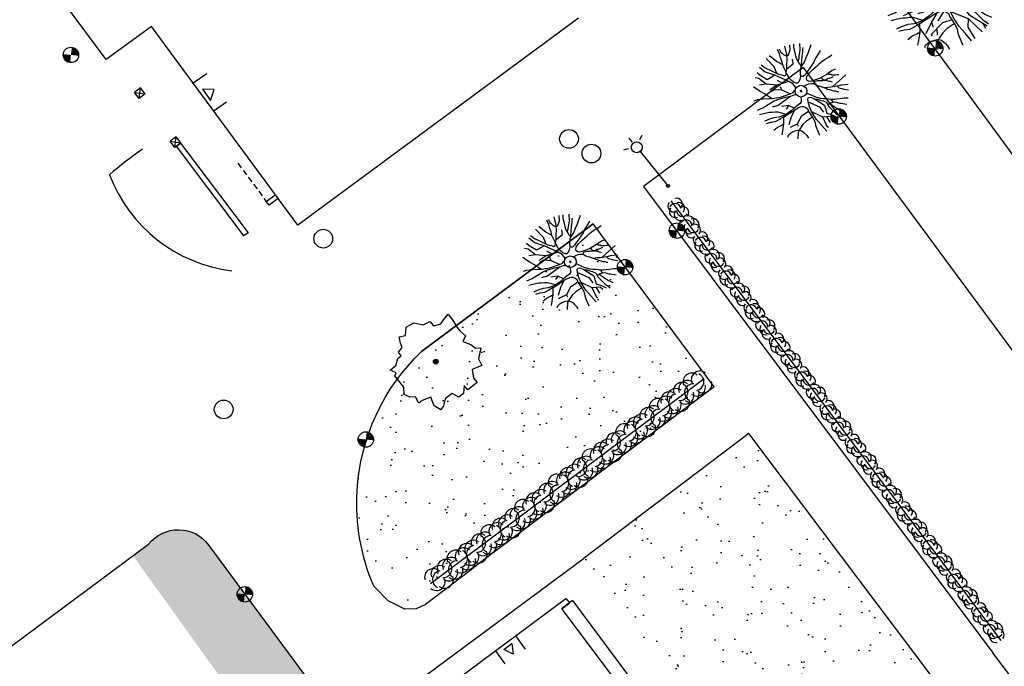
# Model space of a CAD drawing. Header units: metres. Extents: x 1575778 to 1575976, y 2262958 to 2263172.
# Tile 5 of 21: x 1575863 to 1575905, y 2262995 to 2263022. Entities that reach past the tile are written whole.
import ezdxf

# ---------------------------------------------------------------- set-up
doc = ezdxf.new("R2010")
doc.units = ezdxf.units.M
doc.header["$LTSCALE"] = 2
doc.linetypes.add('CACHE', pattern=[0.375, 0.25, -0.125])
doc.linetypes.add('CONTINU', pattern=[0])
doc.layers.get('0').update_dxf_attribs({"linetype": 'CONTINUOUS'})
doc.layers.add('Plan de masse', color=253, linetype='CONTINUOUS')
pattern_1 = [(161.0833, (1575975.0691, 2262894.7678), (-1.57041, -1.118337), [0, -1.520051, 0, -1.700057, 0, -1.625054]), (131.0833, (1575975.0691, 2262894.7678), (-3.33014, -0.0867), [0, -0.820027, 0, -1.370046, 0, -0.525018]), (91.0833, (1575975.7495, 2262893.743), (-1.727357, 2.591293), [0, -0.500017, 0, -1.80006, 0, -2.350079]), (81.0833, (1575975.7495, 2262893.743), (-2.39409, 2.018933), [0, -0.250008, 0, -1.18004, 0, -1.350045])]

# ---------------------------------------------------------------- blocks, each defined once
blk = doc.blocks.new('191')
for p, q in [((0.138, 0), (-0.138, 0)), ((0, -0.138), (0, 0.138))]:
    blk.add_line(p, q)
for points in [[(-0.075, 0.393), (-0.074, 0.396), (-0.089, 0.56), (-0.173, 0.766), (-0.528, 1.475), (-0.775, 1.847), (-0.826, 1.907), (-0.886, 2.275)], [(-0.742, 2.326), (-0.67, 2.078), (-0.552, 1.827), (-0.425, 1.542), (-0.35, 1.403), (-0.247, 1.264), (-0.17, 1.135), (-0.084, 1.142), (-0.024, 1.176), (0.02, 1.271), (0.074, 1.494), (0.117, 1.641), (0.205, 1.812), (0.25, 1.984), (0.338, 2.172), (0.404, 2.408)], [(-0.395, 1.487), (-0.294, 1.833), (-0.336, 2.418)], [(-0.108, 2.439), (-0.008, 1.951), (0.122, 1.651)], [(0.525, 0.689), (0.444, 0.595), (0.331, 0.51), (0.219, 0.442), (0.116, 0.435), (0.047, 0.478), (-0.012, 0.591), (-0.045, 0.755), (-0.052, 0.918), (-0.016, 1.081), (0.003, 1.202), (0.158, 1.347), (0.324, 1.543), (0.454, 1.698), (0.612, 1.919), (0.804, 2.305)], [(-0.012, 0.591), (0.436, 1.425), (0.837, 1.693), (1.115, 2.172)], [(0.486, 2.393), (0.451, 2.231), (0.466, 2.119), (0.475, 2.024), (0.526, 1.92), (0.576, 1.869), (0.68, 1.85), (0.766, 1.91), (0.896, 2.003), (1.048, 2.205)], [(0.823, 0.995), (0.811, 1.118), (0.855, 1.28), (0.874, 1.436), (0.927, 1.564), (1.005, 1.709), (1.111, 1.95), (1.225, 2.112)], [(-1.411, 0.65), (-1.538, 1.071), (-1.63, 1.269), (-1.714, 1.528), (-1.758, 1.695)], [(-0.902, 1.372), (-1.197, 1.506), (-1.331, 1.693), (-1.488, 1.936)], [(-0.173, 0.766), (-0.555, 0.944), (-0.902, 1.372), (-0.983, 1.639), (-1.17, 1.827), (-1.275, 2.082)], [(0.854, 1.275), (0.986, 1.383), (1.073, 1.468), (1.194, 1.57), (1.299, 1.681), (1.488, 1.936)], [(-1.002, 0.422), (-1.09, 0.864), (-1.277, 1.265), (-1.518, 1.586)], [(-0.522, 0.237), (-0.795, 0.677), (-0.795, 1.078), (-1.063, 1.265)], [(0.444, 0.595), (0.436, 0.944), (0.57, 1.345)], [(2.068, 1.003), (1.843, 0.919), (1.644, 0.842), (1.445, 0.75), (1.246, 0.691), (1.065, 0.623), (0.823, 0.557), (0.694, 0.524), (0.564, 0.508), (0.513, 0.542), (0.496, 0.594), (0.505, 0.654), (0.54, 0.714), (0.618, 0.8), (0.723, 0.911), (0.81, 0.98), (0.897, 1.082), (1.027, 1.192), (1.192, 1.373), (1.331, 1.508), (1.418, 1.603), (1.487, 1.671)], [(0.786, 0.961), (1.077, 1.046), (1.285, 1.182), (1.51, 1.284), (1.905, 1.528)], [(-2.169, 1.122), (-2.002, 1.067), (-1.755, 0.91), (-1.524, 0.744), (-1.378, 0.623), (-1.002, 0.422), (-0.522, 0.237), (-0.35, 0.2), (-0.346, 0.201)], [(-0.795, 0.677), (-0.956, 0.971)], [(-2.356, 0.641), (-2.066, 0.56), (-1.74, 0.531), (-1.389, 0.477), (-1.148, 0.397), (-0.815, 0.265), (-0.566, 0.134), (-0.395, 0.072), (-0.394, 0.072)], [(-0.18, 0.357), (-0.314, 0.623), (-0.581, 0.757)], [(-0.314, 0.623), (-0.528, 0.516)], [(2.086, -0.23), (1.901, -0.184), (1.591, -0.156), (1.179, -0.091), (0.939, -0.021), (0.784, 0.041), (0.672, 0.085), (0.604, 0.163), (0.597, 0.249), (0.632, 0.326), (0.701, 0.394), (0.813, 0.429), (0.934, 0.452), (1.046, 0.469), (1.192, 0.485), (1.356, 0.492), (1.503, 0.499), (1.649, 0.507), (1.787, 0.514), (1.959, 0.495), (2.157, 0.467), (2.399, 0.457)], [(1.046, 0.469), (1.721, 0.167), (2.436, 0.167)], [(-1.34, -0.445), (-1.582, -0.097), (-1.703, -0.002), (-1.83, 0.077), (-1.941, 0.164), (-2.155, 0.277), (-2.41, 0.393)], [(-0.566, 0.134), (-1.17, 0.035), (-1.866, 0.222)], [(0.392, 0.079), (0.465, 0.061), (0.551, 0.035), (0.655, -0.018), (0.722, -0.087), (0.774, -0.174), (0.815, -0.26), (0.858, -0.339), (0.909, -0.417), (0.977, -0.504), (1.028, -0.582), (1.088, -0.685), (1.121, -0.763), (1.19, -0.85), (1.249, -0.937), (1.299, -1.032), (1.385, -1.102), (1.428, -1.171), (1.487, -1.223)], [(0.784, 0.041), (1.159, 0.221)], [(1.721, 0.167), (2.123, -0.047), (2.337, -0.073)], [(-0.249, -0.313), (-0.269, -0.342), (-0.339, -0.427), (-0.434, -0.469), (-0.589, -0.459), (-0.812, -0.457), (-1.027, -0.472), (-1.371, -0.443), (-1.714, -0.329), (-1.945, -0.189), (-2.21, -0.092), (-2.441, -0.038)], [(-2.161, -1.137), (-2.004, -1.005), (-1.734, -0.759), (-1.517, -0.477), (-1.767, -0.449), (-2.015, -0.395), (-2.221, -0.273), (-2.435, -0.179)], [(-0.589, -0.459), (-0.742, -0.286), (-1.063, -0.205), (-1.331, -0.098)], [(0.944, -1.304), (0.773, -1.121), (0.654, -1.034), (0.551, -0.931), (0.398, -0.723), (0.313, -0.566), (0.254, -0.454), (0.204, -0.344)], [(0.746, -0.127), (0.817, -0.054), (0.877, -0.054), (0.998, -0.107), (1.066, -0.168), (1.144, -0.213), (1.22, -0.273), (1.289, -0.308), (1.357, -0.377), (1.408, -0.447), (1.442, -0.508), (1.485, -0.551), (1.553, -0.629)], [(1.753, -0.467), (1.641, -0.44), (1.538, -0.405), (1.453, -0.37), (1.331, -0.343), (1.263, -0.3), (1.246, -0.248), (1.247, -0.188), (1.292, -0.109)], [(1.641, -0.161), (1.66, -0.217), (1.728, -0.286), (1.762, -0.347), (1.831, -0.408), (1.899, -0.46), (1.968, -0.487), (2.038, -0.558)], [(-2.344, -0.683), (-2.121, -0.686), (-1.889, -0.731), (-1.732, -0.756)], [(-0.65, -0.571), (-1.09, -0.74), (-1.598, -0.981)], [(-1.517, -0.477), (-1.182, -0.514), (-0.839, -0.543), (-0.65, -0.571), (-0.521, -0.614), (-0.453, -0.641), (-0.394, -0.701), (-0.325, -0.805), (-0.3, -0.908), (-0.345, -1.054), (-0.363, -1.209), (-0.383, -1.449), (-0.419, -1.655), (-0.516, -1.818), (-0.551, -1.921), (-0.678, -2.346)], [(-1.09, -0.74), (-1.17, -0.954)], [(-0.394, -0.701), (-0.849, -0.874)], [(-0.263, -2.427), (-0.276, -2.009), (-0.299, -1.628), (-0.235, -1.156), (-0.172, -0.898), (-0.058, -0.658), (0.029, -0.529), (0.09, -0.496), (0.159, -0.522), (0.219, -0.6), (0.294, -0.738), (0.397, -0.851), (0.49, -0.982), (0.575, -1.095), (0.609, -1.172), (0.652, -1.25), (0.651, -1.328), (0.642, -1.396), (0.624, -1.482), (0.631, -1.62), (0.639, -1.741), (0.655, -1.861), (0.671, -1.982), (0.687, -2.094), (0.721, -2.172), (0.758, -2.321)], [(-0.058, -0.658), (0.168, -1.088)], [(1.03, -0.586), (1.2, -0.694), (1.337, -0.791), (1.525, -0.896), (1.662, -0.983), (1.816, -1.044), (2.104, -1.238)], [(1.42, -0.838), (2.311, -0.789)], [(-0.363, -1.209), (-0.742, -1.061), (-1.438, -1.141), (-1.438, -1.221)], [(-1.09, -1.101), (-1.25, -1.328)], [(-0.172, -0.898), (0.222, -1.596), (0.337, -2.418)], [(0.397, -0.851), (0.355, -1.489), (0.655, -2.352)], [(1.594, -0.94), (1.627, -1.086), (1.712, -1.208), (1.779, -1.303), (1.946, -1.475)], [(-1.994, -1.409), (-1.911, -1.349), (-1.775, -1.342), (-1.645, -1.361), (-1.508, -1.405), (-1.372, -1.466), (-1.311, -1.51), (-1.244, -1.605), (-1.211, -1.734), (-1.203, -1.829), (-1.195, -1.949), (-1.219, -2.115)], [(-0.379, -1.406), (-0.744, -1.378), (-1.002, -1.392), (-1.26, -1.475), (-1.441, -1.56), (-1.658, -1.792)], [(0.222, -1.596), (-0.019, -1.89), (-0.095, -2.44)], [(1.035, -2.211), (0.887, -1.923), (0.837, -1.742), (0.803, -1.614), (0.762, -1.492), (0.744, -1.449), (0.641, -1.402)], [(0.75, -1.463), (0.754, -1.431), (0.779, -1.406), (0.831, -1.432), (0.926, -1.467), (0.994, -1.511), (1.071, -1.581), (1.147, -1.711), (1.206, -1.772), (1.267, -1.841), (1.403, -1.998)], [(0.915, -1.463), (0.943, -1.381), (0.918, -1.304), (0.97, -1.305), (1.013, -1.339), (1.081, -1.408), (1.184, -1.469), (1.33, -1.549), (1.416, -1.601), (1.501, -1.654), (1.663, -1.788)], [(0.583, -2.144), (0.542, -2.381)]]:
    blk.add_lwpolyline(points)
blk.add_circle((0, 0), 0.4)
blk = doc.blocks.new('190')
for p, q in [((0.052, 0), (-0.052, 0)), ((0, -0.052), (0, 0.052))]:
    blk.add_line(p, q)
for points in [[(-0.44, 1.229), (-0.82, 1.291), (-0.941, 1.636), (-0.968, 1.79)], [(-0.084, 0.235), (-0.076, 0.245), (-0.062, 0.33), (-0.074, 0.466), (-0.144, 0.639), (-0.44, 1.229), (-0.646, 1.539), (-0.688, 1.589), (-0.738, 1.896)], [(-0.619, 1.938), (-0.559, 1.732), (-0.46, 1.523), (-0.354, 1.285), (-0.291, 1.169), (-0.206, 1.053), (-0.142, 0.946), (-0.07, 0.952), (-0.02, 0.98), (0.016, 1.059), (0.061, 1.245), (0.098, 1.367), (0.171, 1.51), (0.208, 1.653), (0.282, 1.81), (0.336, 2.007)], [(-0.329, 1.239), (-0.245, 1.528), (-0.28, 2.015)], [(-0.09, 2.033), (-0.007, 1.626), (0.102, 1.375)], [(0.437, 0.574), (0.37, 0.496), (0.276, 0.425), (0.182, 0.369), (0.097, 0.362), (0.039, 0.398), (-0.01, 0.492), (-0.038, 0.629), (-0.043, 0.765), (-0.014, 0.901), (0.002, 1.001), (0.132, 1.122), (0.27, 1.286), (0.378, 1.415), (0.51, 1.6), (0.67, 1.921)], [(0.405, 1.994), (0.376, 1.859), (0.388, 1.766), (0.396, 1.687), (0.438, 1.6), (0.48, 1.557), (0.566, 1.542), (0.639, 1.591), (0.746, 1.669), (0.873, 1.838)], [(0.686, 0.829), (0.676, 0.931), (0.713, 1.067), (0.728, 1.196), (0.773, 1.303), (0.838, 1.425), (0.926, 1.625), (1.021, 1.76)], [(-1.176, 0.542), (-1.281, 0.892), (-1.358, 1.058), (-1.428, 1.273), (-1.465, 1.412)], [(-0.975, 1.17), (-1.217, 1.309)], [(-0.144, 0.639), (-0.647, 0.843), (-0.975, 1.17), (-1.062, 1.55), (-1.169, 1.665)], [(0.132, 1.122), (0.476, 1.119), (0.579, 1.291)], [(1.723, 0.836), (1.536, 0.765), (1.37, 0.702), (1.204, 0.625), (1.038, 0.576), (0.888, 0.52), (0.686, 0.464), (0.578, 0.437), (0.47, 0.423), (0.428, 0.452), (0.413, 0.495), (0.421, 0.545), (0.45, 0.595), (0.515, 0.666), (0.603, 0.759), (0.675, 0.816), (0.747, 0.901), (0.855, 0.994), (0.993, 1.144), (1.109, 1.257), (1.182, 1.336), (1.239, 1.392)], [(0.655, 0.801), (0.898, 0.871), (1.071, 0.985), (1.258, 1.07), (1.587, 1.273)], [(0.711, 1.062), (0.821, 1.152), (0.894, 1.223), (0.995, 1.308), (1.082, 1.401), (1.24, 1.613)], [(-1.807, 0.935), (-1.668, 0.889), (-1.462, 0.758), (-1.27, 0.62), (-1.148, 0.519), (-0.835, 0.351), (-0.435, 0.198), (-0.292, 0.167), (-0.199, 0.188), (-0.161, 0.191)], [(-0.647, 0.843), (-1.01, 0.877)], [(-0.396, 0.741), (-0.492, 0.981)], [(-1.963, 0.534), (-1.722, 0.466), (-1.45, 0.442), (-1.157, 0.397), (-0.957, 0.331), (-0.679, 0.22), (-0.472, 0.112), (-0.329, 0.06), (-0.249, 0.019)], [(-0.435, 0.198), (-0.613, 0.549), (-0.837, 0.756), (-1.044, 0.791)], [(-0.613, 0.549), (-0.561, 0.687)], [(1.739, -0.191), (1.585, -0.153), (1.326, -0.13), (0.983, -0.076), (0.782, -0.017), (0.653, 0.034), (0.56, 0.071), (0.504, 0.136), (0.497, 0.207), (0.526, 0.272), (0.584, 0.329), (0.678, 0.357), (0.778, 0.377), (0.872, 0.391), (0.994, 0.405), (1.13, 0.41), (1.252, 0.416), (1.374, 0.423), (1.489, 0.429), (1.633, 0.413), (1.798, 0.389), (1.999, 0.38)], [(-1.117, -0.371), (-1.319, -0.081), (-1.419, -0.002), (-1.525, 0.064), (-1.618, 0.137), (-1.796, 0.23), (-2.008, 0.328)], [(-0.472, 0.112), (-1.148, 0.135), (-1.39, 0.239)], [(-0.677, -0.381), (-0.803, -0.141), (-1.062, 0.014)], [(0.239, 0.074), (0.295, 0.074), (0.388, 0.051), (0.459, 0.029), (0.546, -0.015), (0.602, -0.073), (0.645, -0.145), (0.679, -0.217), (0.715, -0.282), (0.758, -0.347), (0.814, -0.42), (0.857, -0.485), (0.906, -0.571), (0.934, -0.636), (0.992, -0.708), (1.041, -0.781), (1.083, -0.86), (1.154, -0.918), (1.19, -0.976), (1.24, -1.019)], [(-0.168, -0.185), (-0.174, -0.214), (-0.224, -0.285), (-0.283, -0.356), (-0.362, -0.391), (-0.491, -0.383), (-0.677, -0.381), (-0.856, -0.393), (-1.143, -0.369), (-1.428, -0.274), (-1.621, -0.158), (-1.842, -0.076), (-2.034, -0.032)], [(-1.8, -0.948), (-1.67, -0.837), (-1.445, -0.632), (-1.264, -0.397), (-1.472, -0.374), (-1.679, -0.329), (-1.851, -0.227), (-2.029, -0.149)], [(-1.264, -0.397), (-0.985, -0.428), (-0.699, -0.452), (-0.542, -0.475), (-0.434, -0.512), (-0.378, -0.534), (-0.328, -0.584), (-0.271, -0.671), (-0.25, -0.757), (-0.288, -0.878), (-0.302, -1.008), (-0.319, -1.208), (-0.349, -1.379), (-0.43, -1.515), (-0.459, -1.601), (-0.565, -1.955)], [(-0.803, -0.141), (-0.975, -0.193)], [(-0.219, -2.023), (-0.23, -1.674), (-0.249, -1.357), (-0.195, -0.963), (-0.143, -0.748), (-0.048, -0.549), (0.025, -0.441), (0.075, -0.413), (0.133, -0.435), (0.182, -0.5), (0.245, -0.615), (0.331, -0.709), (0.409, -0.818), (0.479, -0.912), (0.507, -0.976), (0.543, -1.042), (0.543, -1.107), (0.535, -1.163), (0.52, -1.235), (0.526, -1.35), (0.533, -1.451), (0.546, -1.551), (0.559, -1.651), (0.572, -1.745), (0.601, -1.81), (0.632, -1.934)], [(0.787, -1.087), (0.644, -0.934), (0.545, -0.862), (0.459, -0.775), (0.332, -0.602), (0.261, -0.472), (0.212, -0.378), (0.163, -0.27), (0.127, -0.215)], [(0.622, -0.106), (0.681, -0.045), (0.731, -0.045), (0.832, -0.09), (0.889, -0.14), (0.953, -0.177), (1.017, -0.228), (1.074, -0.257), (1.131, -0.314), (1.174, -0.373), (1.202, -0.423), (1.238, -0.459), (1.294, -0.524)], [(1.46, -0.389), (1.367, -0.367), (1.282, -0.337), (1.21, -0.308), (1.109, -0.286), (1.053, -0.25), (1.038, -0.206), (1.039, -0.156), (1.077, -0.091)], [(1.368, -0.134), (1.384, -0.181), (1.44, -0.239), (1.468, -0.289), (1.526, -0.34), (1.582, -0.383), (1.64, -0.406), (1.698, -0.465)], [(-1.953, -0.569), (-1.767, -0.571), (-1.575, -0.61), (-1.443, -0.63)], [(-0.699, -0.452), (-1.01, -0.589), (-1.304, -0.796)], [(-0.048, -0.549), (0.199, -1.021), (0.182, -1.297)], [(0.245, -0.615), (0.406, -1.09), (0.268, -1.418), (0.406, -1.625), (0.493, -1.832)], [(0.859, -0.488), (1, -0.579), (1.114, -0.659), (1.27, -0.746), (1.385, -0.819), (1.513, -0.87), (1.754, -1.032)], [(1.183, -0.698), (1.926, -0.657)], [(1.328, -0.783), (1.356, -0.905), (1.426, -1.006), (1.483, -1.085), (1.622, -1.229)], [(-1.662, -1.174), (-1.593, -1.125), (-1.479, -1.119), (-1.371, -1.134), (-1.257, -1.171), (-1.143, -1.222), (-1.093, -1.259), (-1.036, -1.338), (-1.009, -1.445), (-1.003, -1.524), (-0.996, -1.624), (-1.016, -1.763)], [(-0.316, -1.172), (-0.62, -1.148), (-0.835, -1.16), (-1.05, -1.229), (-1.201, -1.3), (-1.382, -1.493)], [(-0.288, -0.878), (-0.682, -0.848), (-1.01, -1.004), (-1.338, -0.917)], [(-1.01, -1.004), (-1.027, -1.09)], [(-0.195, -0.963), (0.026, -1.435), (-0.077, -1.849), (-0.043, -1.935)], [(0.863, -1.843), (0.739, -1.603), (0.698, -1.452), (0.669, -1.345), (0.635, -1.243), (0.62, -1.208), (0.534, -1.169)], [(0.625, -1.219), (0.628, -1.193), (0.649, -1.171), (0.692, -1.193), (0.772, -1.223), (0.828, -1.26), (0.893, -1.317), (0.956, -1.426), (1.005, -1.476), (1.056, -1.534), (1.17, -1.665)], [(0.763, -1.219), (0.786, -1.151), (0.765, -1.087), (0.808, -1.087), (0.844, -1.116), (0.901, -1.174), (0.987, -1.225), (1.108, -1.291), (1.18, -1.334), (1.251, -1.378), (1.386, -1.49)], [(0.026, -1.435), (0.32, -1.625), (0.355, -1.78)], [(0.173, -1.53), (0.13, -1.832)]]:
    blk.add_lwpolyline(points)
blk.add_circle((0, 0), 0.25)
blk = doc.blocks.new('425')
at = {"ltscale": 3}
for p, q in [((-0.006, 2.407), (-0.006, 2.621)), ((0, 1.885), (0, 0))]:
    blk.add_line(p, q, dxfattribs=at)
at = {"linetype": 'CONTINU', "ltscale": 3}
for p, q in [((-0.324, 2.291), (-0.512, 2.376)), ((0.312, 2.291), (0.501, 2.376))]:
    blk.add_line(p, q, dxfattribs=at)
for centre, radius in [((0, 2.118), 0.233), ((0, 0), 0.0621)]:
    blk.add_circle(centre, radius, dxfattribs=at)
blk = doc.blocks.new('189')
h = blk.add_hatch()
h.set_pattern_fill('ANSI31', color=256, scale=0.2, style=0)
h.set_pattern_definition([(45, (-527485.07046, -148351.732363), (-0.0176776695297, 0.0176776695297), [])])
edge = h.paths.add_edge_path()
edge.add_arc((0, 0), 0.1, 0, 360)
for p, q in [((-0.685, 1.557), (-0.56, 1.806)), ((-0.56, 1.806), (-0.311, 1.681)), ((-0.311, 1.681), (-0.062, 1.93)), ((-0.062, 1.93), (0.311, 1.868)), ((0.311, 1.868), (0.56, 1.557)), ((-0.996, 1.308), (-0.747, 1.37)), ((-0.996, 1.121), (-0.996, 1.308)), ((-0.747, 1.37), (-0.685, 1.557)), ((0.56, 1.557), (0.872, 1.494)), ((0.872, 1.494), (0.872, 1.245)), ((-1.744, 0.934), (-1.432, 0.934)), ((-1.619, 0.685), (-1.744, 0.934)), ((-1.432, 0.934), (-1.183, 1.121)), ((-1.183, 1.121), (-0.996, 1.121)), ((0.872, 1.245), (1.183, 1.121)), ((1.183, 1.121), (1.37, 1.183)), ((1.37, 1.183), (1.681, 1.245)), ((1.681, 0.934), (1.619, 0.56)), ((1.681, 1.245), (1.681, 0.934)), ((-1.744, 0.623), (-1.619, 0.685)), ((-1.744, 0.249), (-1.744, 0.623)), ((1.619, 0.56), (1.619, 0.374)), ((-1.93, -0.249), (-1.744, 0)), ((-1.744, 0), (-1.744, 0.249)), ((1.681, 0.062), (1.432, -0.062)), ((1.619, 0.374), (1.681, 0.062)), ((-1.806, -0.498), (-1.93, -0.249)), ((1.432, -0.062), (1.619, -0.374)), ((1.619, -0.374), (1.681, -0.623)), ((-1.619, -0.623), (-1.806, -0.498)), ((-1.681, -0.934), (-1.619, -0.623)), ((1.868, -0.747), (1.494, -1.059)), ((1.681, -0.623), (1.868, -0.747)), ((-1.494, -0.934), (-1.681, -0.934)), ((-1.121, -1.059), (-1.494, -0.934)), ((-1.245, -1.432), (-1.121, -1.059)), ((0.996, -1.245), (0.81, -1.557)), ((1.432, -1.37), (0.996, -1.245)), ((1.494, -1.059), (1.432, -1.37)), ((-1.121, -1.744), (-1.245, -1.432)), ((-0.934, -1.681), (-1.121, -1.744)), ((-0.685, -1.494), (-0.934, -1.681)), ((-0.311, -1.494), (-0.685, -1.494)), ((-0.187, -1.806), (-0.311, -1.494)), ((0.311, -1.557), (0.062, -1.806)), ((0.311, -1.806), (0.311, -1.557)), ((0.81, -1.557), (0.81, -1.806)), ((0.062, -1.806), (-0.187, -1.806)), ((0.81, -1.806), (0.311, -1.806))]:
    blk.add_line(p, q)
blk.add_circle((0, 0), 0.1)
blk = doc.blocks.new('480')
blk.add_circle((0, 0), 0.4)
blk = doc.blocks.new('*X18')
at = {"color": 0}
for p, q in [((527495.856, 148357.822), (527495.871, 148357.837)), ((527495.856, 148357.787), (527495.895, 148357.825)), ((527495.856, 148357.752), (527495.918, 148357.813)), ((527495.856, 148357.716), (527495.942, 148357.802)), ((527495.856, 148357.681), (527495.965, 148357.79)), ((527495.856, 148357.645), (527495.989, 148357.778)), ((527495.856, 148357.61), (527496.013, 148357.766)), ((527495.856, 148357.575), (527496.036, 148357.754)), ((527495.856, 148357.539), (527496.06, 148357.743)), ((527495.856, 148357.504), (527496.083, 148357.731)), ((527495.856, 148357.469), (527496.107, 148357.719)), ((527495.878, 148357.455), (527496.13, 148357.707)), ((527495.949, 148357.49), (527496.154, 148357.695)), ((527496.02, 148357.526), (527496.178, 148357.684)), ((527496.09, 148357.561), (527496.201, 148357.672)), ((527496.161, 148357.597), (527496.225, 148357.66)), ((527496.232, 148357.632), (527496.248, 148357.648))]:
    blk.add_line(p, q, dxfattribs=at)
blk = doc.blocks.new('320')
for p, q in [((0, 0), (0, -0.7)), ((1, 0), (1, -0.7)), ((0.5, -0.572), (0.3, -0.172)), ((0.3, -0.172), (0.7, -0.172)), ((0.7, -0.172), (0.5, -0.572))]:
    blk.add_line(p, q)
at = {"rotation": 269.9999999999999}
blk.add_blockref('*X18', (-148357.144, 527495.685), dxfattribs=at)
blk = doc.blocks.new('149')
for p, q in [((1, 0), (0, -1)), ((0, 0), (1, -1)), ((0, 0), (1, 0)), ((0, -1), (0, 0)), ((1, -1), (1, 0)), ((0, -1), (1, -1))]:
    blk.add_line(p, q)

msp = doc.modelspace()

# ---------------------------------------------------------------- hatches: boundary and pattern name
at = {"layer": 'Plan de masse'}
for points in [[(1575865.741, 2263020.737), (1575865.414, 2263020.772), (1575865.449, 2263021.099, -0.414214)], [(1575902.294, 2263020.726), (1575902.329, 2263021.053), (1575902.002, 2263021.088, 0.414214)], [(1575902.656, 2263021.018), (1575902.329, 2263021.053), (1575902.364, 2263021.38, -0.414214)], [(1575865.379, 2263020.445), (1575865.414, 2263020.772), (1575865.087, 2263020.807, 0.414214)], [(1575898.536, 2263018.111), (1575898.209, 2263018.146), (1575898.244, 2263018.473, -0.414214)], [(1575898.174, 2263017.819), (1575898.209, 2263018.146), (1575897.882, 2263018.181, 0.414214)], [(1575891.626, 2263013.238), (1575891.299, 2263013.273), (1575891.334, 2263013.6, -0.414214)], [(1575891.264, 2263012.946), (1575891.299, 2263013.273), (1575890.972, 2263013.308, 0.414214)], [(1575889.046, 2263011.385), (1575889.081, 2263011.712), (1575888.754, 2263011.747, 0.414214)], [(1575889.408, 2263011.677), (1575889.081, 2263011.712), (1575889.116, 2263012.039, -0.414214)], [(1575878.338, 2263004.322), (1575878.011, 2263004.357), (1575878.046, 2263004.684, -0.414214)], [(1575877.976, 2263004.03), (1575878.011, 2263004.357), (1575877.684, 2263004.392, 0.414214)], [(1575873.165, 2262997.714), (1575872.838, 2262997.749), (1575872.873, 2262998.076, -0.414214)], [(1575872.803, 2262997.422), (1575872.838, 2262997.749), (1575872.511, 2262997.784, 0.414214)]]:
    msp.add_hatch(color=256, dxfattribs=at).paths.add_polyline_path(points)
h = msp.add_hatch(dxfattribs=at)
h.set_pattern_fill('AR-SAND', color=256, scale=1.000034, angle=35.5603, style=0)
h.set_pattern_definition(pattern_1)
edge = h.paths.add_edge_path()
edge.add_line((1575892.887, 2263006.6), (1575887.719, 2263013.56))
edge.add_line((1575887.719, 2263013.56), (1575880.394, 2263008.121))
edge.add_arc((1575886.597, 2263001.634), 8.975, 133.717, 203.237)
edge.add_arc((1575880.531, 2262999.659), 2.686, 215.6693, 251.3305)
edge.add_arc((1575879.858, 2262998.398), 1.297, 261.7364, 302.8387)
edge.add_line((1575880.561, 2262997.308), (1575882.39, 2262998.714))
edge.add_line((1575882.39, 2262998.714), (1575892.887, 2263006.6))
h = msp.add_hatch(dxfattribs=at)
h.set_pattern_fill('AR-SAND', color=256, scale=1.000034, angle=35.5603, style=0)
h.set_pattern_definition(pattern_1)
h.paths.add_polyline_path([(1575887.283, 2262999.272), (1575894.367, 2263004.61), (1575903.808, 2262992.086), (1575896.583, 2262986.753)])
h.paths.add_polyline_path([(1575888.34, 2262998.939), (1575887.702, 2262999.412), (1575888.429, 2262999.912), (1575888.649, 2262999.148)], flags=16)
edge = h.paths.add_edge_path(flags=16)
edge.add_line((1575888.269, 2262998.762), (1575887.987, 2262999.138))
edge = h.paths.add_edge_path(flags=16)
edge.add_line((1575887.893, 2262998.48), (1575887.611, 2262998.856))
edge = h.paths.add_edge_path(flags=16)
edge.add_line((1575887.893, 2262998.48), (1575888.269, 2262998.762))
edge = h.paths.add_edge_path(flags=16)
edge.add_line((1575887.611, 2262998.856), (1575887.987, 2262999.138))
h = msp.add_hatch(dxfattribs=at)
h.set_pattern_fill('AR-CONC', color=256, scale=0.050002, angle=-0.4397, style=0)
h.set_pattern_definition([(88.89108, (1575768.00065, 2262811.77158), (0.29884566, 0.2007484), [0.03750125, -0.41251377]), (33.89108, (1575768.00065, 2262811.77158), (-0.29013645, 0.24918234), [0.030001, -0.330011]), (139.34248, (1575768.02555, 2262811.7883), (0.00870956, 0.4499307), [0.03187116, -0.35058276]), (85.07528, (1575767.93786, 2262811.8494), (0.4673142, 0.2706232), [0.0562519, -0.6187707]), (135.52668, (1575767.9768, 2262811.87197), (0.0579491, 0.6725305), [0.0478067, -0.525874]), (30.07528, (1575767.93786, 2262811.8494), (0.0579486, 0.6725306), [0.0450015, -0.4950165]), (59.89108, (1575767.99248, 2262811.86135), (0.35870106, 0.03069525), [0.03750125, -0.41251377]), (4.89108, (1575767.99248, 2262811.86135), (-0.13295307, 0.3586007), [0.030001, -0.330011]), (110.34248, (1575768.02237, 2262811.8639), (0.2257483, 0.3892958), [0.03187116, -0.35058276]), (76.39108, (1575768.00065, 2262811.77158), (-0.09977342, 0.13337414), [0, -0.32601088, 0, -0.33501118, 0, -0.33126106]), (46.39108, (1575768.00065, 2262811.77158), (-0.02143591, 0.2360843), [0, -0.19100638, 0, -0.31851063, 0, -0.12625421]), (6.39108, (1575767.91386, 2262811.70157), (0.214835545, 0.15880564), [0, -0.12500417, 0, -0.39001302, 0, -0.51751727]), (356.39108, (1575767.87494, 2262811.67018), (0.19554031, 0.22203965), [0, -0.16250542, 0, -0.25900865, 0, -0.36751227])])
edge = h.paths.add_edge_path()
edge.add_line((1575868.067, 2262999.39), (1575879.048, 2262984.131))
edge.add_line((1575879.048, 2262984.131), (1575883.782, 2262977.592))
edge.add_line((1575883.782, 2262977.592), (1575884.774, 2262978.331))
edge.add_line((1575884.774, 2262978.331), (1575885.334, 2262980.852))
edge.add_line((1575885.334, 2262980.852), (1575871.3, 2262999.838))
edge.add_arc((1575870, 2262998.908), 1.599, 35.5682, 142.4143)
edge.add_line((1575868.733, 2262999.883), (1575868.067, 2262999.39))

# ---------------------------------------------------------------- linework, layer by layer
at = {"layer": 'Plan de masse', "flags": 128}
for points in [[(1575866.911, 2263020.57), (1575841.658, 2263054.503)], [(1575933.376, 2263038.236), (1575917.345, 2263026.343), (1575912.912, 2263032.223), (1575900.736, 2263023.199), (1575906.229, 2263015.693), (1575937.889, 2263038.837), (1575931.334, 2263047.821)], [(1575887.094, 2263022.338), (1575875.099, 2263013.502), (1575868.859, 2263021.991), (1575866.911, 2263020.57)], [(1575896.686, 2263020.239), (1575896.686, 2263020.239), (1575889.867, 2263015.154)], [(1575896.686, 2263020.239), (1575889.867, 2263015.154)], [(1575896.686, 2263020.239), (1575908.749, 2263003.929), (1575906.881, 2263002.526), (1575912.766, 2262994.655), (1575914.606, 2262996.092), (1575916.501, 2262993.611), (1575918.061, 2262994.755), (1575922.738, 2262988.427), (1575926.354, 2262991.1), (1575922.245, 2262996.799), (1575924.1, 2262998.145), (1575928.269, 2262992.487), (1575932.064, 2262995.239), (1575928.214, 2263000.507), (1575930.01, 2263001.77), (1575933.888, 2262996.554)], [(1575889.867, 2263015.154), (1575904.796, 2262995.257)], [(1575892.887, 2263006.599), (1575887.72, 2263013.559)], [(1575892.887, 2263006.599), (1575882.932, 2262999.129)], [(1575903.808, 2262992.085), (1575894.368, 2263004.609), (1575887.292, 2262999.268)], [(1575855.682, 2262990.219), (1575868.733, 2262999.883)], [(1575871.3, 2262999.838), (1575885.335, 2262980.852), (1575884.774, 2262978.331), (1575871.902, 2262968.743)], [(1575880.328, 2262994.11), (1575887.292, 2262999.268)], [(1575882.932, 2262999.129), (1575882.39, 2262998.714)], [(1575881.392, 2262993.739), (1575886.545, 2262997.566)], [(1575886.545, 2262997.566), (1575886.717, 2262997.368), (1575886.38, 2262997.114), (1575894.897, 2262985.795), (1575895.166, 2262985.99), (1575895.287, 2262985.79)], [(1575886.717, 2262997.368), (1575886.38, 2262997.114)], [(1575913.421, 2262983.85), (1575904.796, 2262995.257)]]:
    msp.add_lwpolyline(points, dxfattribs=at)
for points in [[(1575872.599, 2263013.323), (1575872.599, 2263013.323), (1575869.919, 2263016.881), (1575870.097, 2263017.011), (1575872.979, 2263013.183), (1575872.804, 2263013.051)], [(1575874.26, 2263014.643), (1575873.877, 2263014.358), (1575873.758, 2263014.518), (1575874.142, 2263014.804)]]:
    msp.add_lwpolyline(points, close=True, dxfattribs=at)
at = {"layer": 'Plan de masse', "linetype": 'CACHE', "ltscale": 0.5, "flags": 128}
msp.add_lwpolyline([(1575872.541, 2263016.156), (1575873.758, 2263014.518)], dxfattribs=at)
at = {"layer": 'Plan de masse', "flags": 128}
for points in [[(1575867.059, 2263015.66, 0.278695), (1575872.283, 2263011.555, 2.00021)], [(1575882.39, 2262998.714), (1575880.561, 2262997.308), (1575880.156, 2262997.135), (1575879.672, 2262997.114), (1575878.967, 2262997.475), (1575878.349, 2262998.092, -0.116616), (1575877.637, 2263002.161, -0.189466), (1575880.394, 2263008.12), (1575887.72, 2263013.559)], [(1575887.72, 2263013.559), (1575880.394, 2263008.12, 0.127203)], [(1575868.733, 2262999.883, -0.503201), (1575871.3, 2262999.838, 0.509439)]]:
    msp.add_lwpolyline(points, format="xyb", dxfattribs=at)
at = {"layer": 'Plan de masse', "ltscale": 0.005, "flags": 128}
for points in [[(1575905.149, 2262995.773), (1575891.056, 2263014.542)], [(1575892.458, 2263006.943), (1575880.772, 2262998.193)], [(1575886.834, 2262997.485), (1575886.366, 2262997.133)], [(1575886.834, 2262997.485), (1575895.279, 2262986.132)]]:
    msp.add_lwpolyline(points, dxfattribs=at)
at = {"layer": 'Plan de masse'}
for centre in [(1575865.414, 2263020.771), (1575902.33, 2263021.053), (1575898.209, 2263018.145), (1575891.299, 2263013.272), (1575889.081, 2263011.712), (1575878.011, 2263004.357), (1575872.839, 2262997.749)]:
    msp.add_circle(centre, 0.329, dxfattribs=at)
for centre, radius, start, end in [((1575878.079, 2263002.753), 16.972, 124.4815, 130.4904), ((1575891.162, 2263014.318), 0.25, 141.8892, 291.3144), ((1575891.224, 2263014.083), 0.25, 141.8892, 291.3144), ((1575891.223, 2263014.177), 0.25, 10.5202, 154.1308), ((1575891.284, 2263014.404), 0.25, 323.5119, 107.1215), ((1575891.375, 2263014.222), 0.25, 323.5119, 107.1215), ((1575891.555, 2263014.041), 0.25, 323.5119, 107.1215), ((1575891.432, 2263013.958), 0.25, 141.8892, 291.3144), ((1575891.529, 2263014.126), 0.25, 177.4988, 326.9247), ((1575891.785, 2263013.654), 0.25, 321.8892, 111.3144), ((1575891.661, 2263013.572), 0.25, 143.5119, 287.1215), ((1575891.688, 2263013.486), 0.25, 357.4988, 146.9247), ((1575891.841, 2263013.39), 0.25, 143.5119, 287.1215), ((1575891.993, 2263013.53), 0.25, 321.8892, 111.3144), ((1575892.055, 2263013.295), 0.25, 321.8892, 111.3144), ((1575891.933, 2263013.209), 0.25, 143.5119, 287.1215), ((1575891.994, 2263013.436), 0.25, 190.5202, 334.1308), ((1575892.243, 2263012.879), 0.25, 141.8892, 291.3144), ((1575892.303, 2263012.737), 0.25, 10.5202, 154.1308), ((1575892.364, 2263012.964), 0.25, 323.5119, 107.1215), ((1575892.456, 2263012.783), 0.25, 323.5119, 107.1215), ((1575892.305, 2263012.644), 0.25, 141.8892, 291.3144), ((1575892.513, 2263012.519), 0.25, 141.8892, 291.3144), ((1575892.61, 2263012.687), 0.25, 177.4988, 326.9247), ((1575892.636, 2263012.602), 0.25, 323.5119, 107.1215), ((1575892.742, 2263012.132), 0.25, 143.5119, 287.1215), ((1575892.769, 2263012.047), 0.25, 357.4988, 146.9247), ((1575892.865, 2263012.215), 0.25, 321.8892, 111.3144), ((1575893.074, 2263012.09), 0.25, 321.8892, 111.3144), ((1575892.922, 2263011.951), 0.25, 143.5119, 287.1215), ((1575893.014, 2263011.77), 0.25, 143.5119, 287.1215), ((1575893.075, 2263011.997), 0.25, 190.5202, 334.1308), ((1575893.135, 2263011.855), 0.25, 321.8892, 111.3144), ((1575893.445, 2263011.525), 0.25, 323.5119, 107.1215), ((1575893.324, 2263011.439), 0.25, 141.8892, 291.3144), ((1575893.386, 2263011.204), 0.25, 141.8892, 291.3144), ((1575893.384, 2263011.298), 0.25, 10.5202, 154.1308), ((1575893.537, 2263011.343), 0.25, 323.5119, 107.1215), ((1575893.717, 2263011.162), 0.25, 323.5119, 107.1215), ((1575893.594, 2263011.079), 0.25, 141.8892, 291.3144), ((1575893.691, 2263011.247), 0.25, 177.4988, 326.9247), ((1575893.946, 2263010.775), 0.25, 321.8892, 111.3144), ((1575894.154, 2263010.651), 0.25, 321.8892, 111.3144), ((1575893.823, 2263010.693), 0.25, 143.5119, 287.1215), ((1575893.849, 2263010.608), 0.25, 357.4988, 146.9247), ((1575894.003, 2263010.512), 0.25, 143.5119, 287.1215), ((1575894.095, 2263010.33), 0.25, 143.5119, 287.1215), ((1575894.156, 2263010.557), 0.25, 190.5202, 334.1308), ((1575894.216, 2263010.416), 0.25, 321.8892, 111.3144), ((1575894.405, 2263010), 0.25, 141.8892, 291.3144), ((1575894.465, 2263009.858), 0.25, 10.5202, 154.1308), ((1575894.526, 2263010.085), 0.25, 323.5119, 107.1215), ((1575894.618, 2263009.904), 0.25, 323.5119, 107.1215), ((1575894.466, 2263009.765), 0.25, 141.8892, 291.3144), ((1575894.675, 2263009.64), 0.25, 141.8892, 291.3144), ((1575894.772, 2263009.808), 0.25, 177.4988, 326.9247), ((1575894.798, 2263009.723), 0.25, 323.5119, 107.1215), ((1575894.904, 2263009.253), 0.25, 143.5119, 287.1215), ((1575894.93, 2263009.168), 0.25, 357.4988, 146.9247), ((1575895.084, 2263009.072), 0.25, 143.5119, 287.1215), ((1575895.027, 2263009.336), 0.25, 321.8892, 111.3144), ((1575895.235, 2263009.211), 0.25, 321.8892, 111.3144), ((1575895.297, 2263008.976), 0.25, 321.8892, 111.3144), ((1575895.176, 2263008.891), 0.25, 143.5119, 287.1215), ((1575895.237, 2263009.118), 0.25, 190.5202, 334.1308), ((1575895.607, 2263008.646), 0.25, 323.5119, 107.1215), ((1575895.486, 2263008.56), 0.25, 141.8892, 291.3144), ((1575895.547, 2263008.325), 0.25, 141.8892, 291.3144), ((1575895.546, 2263008.419), 0.25, 10.5202, 154.1308), ((1575895.755, 2263008.201), 0.25, 141.8892, 291.3144), ((1575895.852, 2263008.368), 0.25, 177.4988, 326.9247), ((1575895.699, 2263008.464), 0.25, 323.5119, 107.1215), ((1575895.879, 2263008.283), 0.25, 323.5119, 107.1215), ((1575895.985, 2263007.814), 0.25, 143.5119, 287.1215), ((1575896.011, 2263007.729), 0.25, 357.4988, 146.9247), ((1575896.108, 2263007.897), 0.25, 321.8892, 111.3144), ((1575896.316, 2263007.772), 0.25, 321.8892, 111.3144), ((1575896.165, 2263007.633), 0.25, 143.5119, 287.1215), ((1575896.257, 2263007.451), 0.25, 143.5119, 287.1215), ((1575896.317, 2263007.678), 0.25, 190.5202, 334.1308), ((1575896.378, 2263007.537), 0.25, 321.8892, 111.3144), ((1575891.933, 2263006.815), 0.375, 51.8102, 201.2373), ((1575892.285, 2263006.907), 0.375, 51.8102, 201.2373), ((1575892.073, 2263006.816), 0.375, 280.4428, 64.0532), ((1575896.566, 2263007.121), 0.25, 141.8892, 291.3144), ((1575896.627, 2263006.979), 0.25, 10.5202, 154.1308), ((1575896.688, 2263007.206), 0.25, 323.5119, 107.1215), ((1575896.78, 2263007.025), 0.25, 323.5119, 107.1215), ((1575896.96, 2263006.844), 0.25, 323.5119, 107.1215), ((1575891.525, 2263006.429), 0.375, 53.4329, 197.0444), ((1575891.745, 2263006.502), 0.375, 51.8102, 201.2373), ((1575891.397, 2263006.39), 0.375, 267.421, 56.8475), ((1575891.997, 2263006.357), 0.375, 87.421, 236.8475), ((1575892.141, 2263006.587), 0.375, 233.4329, 17.0444), ((1575892.413, 2263006.725), 0.375, 233.4329, 17.0444), ((1575896.628, 2263006.886), 0.25, 141.8892, 291.3144), ((1575896.836, 2263006.761), 0.25, 141.8892, 291.3144), ((1575896.933, 2263006.929), 0.25, 177.4988, 326.9247), ((1575897.189, 2263006.457), 0.25, 321.8892, 111.3144), ((1575890.981, 2263006.022), 0.375, 53.4329, 197.0444), ((1575891.253, 2263006.16), 0.375, 53.4329, 197.0444), ((1575891.321, 2263005.93), 0.375, 100.4428, 244.0532), ((1575891.649, 2263006.244), 0.375, 231.8102, 21.2373), ((1575891.869, 2263006.317), 0.375, 233.4329, 17.0444), ((1575897.065, 2263006.374), 0.25, 143.5119, 287.1215), ((1575897.092, 2263006.289), 0.25, 357.4988, 146.9247), ((1575897.245, 2263006.193), 0.25, 143.5119, 287.1215), ((1575897.397, 2263006.332), 0.25, 321.8892, 111.3144), ((1575897.459, 2263006.097), 0.25, 321.8892, 111.3144), ((1575890.492, 2263005.736), 0.375, 51.8102, 201.2373), ((1575890.844, 2263005.828), 0.375, 51.8102, 201.2373), ((1575890.632, 2263005.738), 0.375, 280.4428, 64.0532), ((1575891.109, 2263005.84), 0.375, 231.8102, 21.2373), ((1575891.461, 2263005.932), 0.375, 231.8102, 21.2373), ((1575897.337, 2263006.012), 0.25, 143.5119, 287.1215), ((1575897.398, 2263006.239), 0.25, 190.5202, 334.1308), ((1575897.647, 2263005.681), 0.25, 141.8892, 291.3144), ((1575897.768, 2263005.767), 0.25, 323.5119, 107.1215), ((1575897.86, 2263005.586), 0.25, 323.5119, 107.1215), ((1575889.812, 2263005.081), 0.375, 53.4329, 197.0444), ((1575890.084, 2263005.351), 0.375, 53.4329, 197.0444), ((1575890.304, 2263005.424), 0.375, 51.8102, 201.2373), ((1575889.956, 2263005.311), 0.375, 267.421, 56.8475), ((1575890.556, 2263005.278), 0.375, 87.421, 236.8475), ((1575890.7, 2263005.508), 0.375, 233.4329, 17.0444), ((1575890.972, 2263005.646), 0.375, 233.4329, 17.0444), ((1575897.709, 2263005.446), 0.25, 141.8892, 291.3144), ((1575897.708, 2263005.54), 0.25, 10.5202, 154.1308), ((1575897.917, 2263005.322), 0.25, 141.8892, 291.3144), ((1575898.014, 2263005.49), 0.25, 177.4988, 326.9247), ((1575898.04, 2263005.404), 0.25, 323.5119, 107.1215), ((1575889.051, 2263004.657), 0.375, 51.8102, 201.2373), ((1575889.403, 2263004.749), 0.375, 51.8102, 201.2373), ((1575889.54, 2263004.943), 0.375, 53.4329, 197.0444), ((1575889.191, 2263004.659), 0.375, 280.4428, 64.0532), ((1575889.88, 2263004.851), 0.375, 100.4428, 244.0532), ((1575890.02, 2263004.853), 0.375, 231.8102, 21.2373), ((1575890.208, 2263005.165), 0.375, 231.8102, 21.2373), ((1575890.428, 2263005.238), 0.375, 233.4329, 17.0444), ((1575898.146, 2263004.935), 0.25, 143.5119, 287.1215), ((1575898.173, 2263004.85), 0.25, 357.4988, 146.9247), ((1575898.269, 2263005.018), 0.25, 321.8892, 111.3144), ((1575898.478, 2263004.893), 0.25, 321.8892, 111.3144), ((1575888.643, 2263004.272), 0.375, 53.4329, 197.0444), ((1575888.863, 2263004.345), 0.375, 51.8102, 201.2373), ((1575889.115, 2263004.199), 0.375, 87.421, 236.8475), ((1575889.531, 2263004.567), 0.375, 233.4329, 17.0444), ((1575889.668, 2263004.761), 0.375, 231.8102, 21.2373), ((1575898.326, 2263004.754), 0.25, 143.5119, 287.1215), ((1575898.418, 2263004.572), 0.25, 143.5119, 287.1215), ((1575898.479, 2263004.799), 0.25, 190.5202, 334.1308), ((1575898.539, 2263004.658), 0.25, 321.8892, 111.3144), ((1575898.849, 2263004.327), 0.25, 323.5119, 107.1215), ((1575888.099, 2263003.864), 0.375, 53.4329, 197.0444), ((1575888.371, 2263004.002), 0.375, 53.4329, 197.0444), ((1575888.439, 2263003.773), 0.375, 100.4428, 244.0532), ((1575888.515, 2263004.232), 0.375, 267.421, 56.8475), ((1575888.767, 2263004.087), 0.375, 231.8102, 21.2373), ((1575888.987, 2263004.16), 0.375, 233.4329, 17.0444), ((1575889.259, 2263004.429), 0.375, 233.4329, 17.0444), ((1575898.728, 2263004.242), 0.25, 141.8892, 291.3144), ((1575898.79, 2263004.007), 0.25, 141.8892, 291.3144), ((1575898.788, 2263004.1), 0.25, 10.5202, 154.1308), ((1575898.941, 2263004.146), 0.25, 323.5119, 107.1215), ((1575899.121, 2263003.965), 0.25, 323.5119, 107.1215), ((1575887.61, 2263003.578), 0.375, 51.8102, 201.2373), ((1575887.962, 2263003.67), 0.375, 51.8102, 201.2373), ((1575887.75, 2263003.58), 0.375, 280.4428, 64.0532), ((1575888.227, 2263003.682), 0.375, 231.8102, 21.2373), ((1575888.579, 2263003.774), 0.375, 231.8102, 21.2373), ((1575898.998, 2263003.882), 0.25, 141.8892, 291.3144), ((1575899.095, 2263004.05), 0.25, 177.4988, 326.9247), ((1575899.35, 2263003.578), 0.25, 321.8892, 111.3144), ((1575887.202, 2263003.193), 0.375, 53.4329, 197.0444), ((1575887.422, 2263003.266), 0.375, 51.8102, 201.2373), ((1575887.074, 2263003.153), 0.375, 267.421, 56.8475), ((1575887.674, 2263003.12), 0.375, 87.421, 236.8475), ((1575887.819, 2263003.35), 0.375, 233.4329, 17.0444), ((1575888.09, 2263003.488), 0.375, 233.4329, 17.0444), ((1575899.227, 2263003.495), 0.25, 143.5119, 287.1215), ((1575899.253, 2263003.41), 0.25, 357.4988, 146.9247), ((1575899.407, 2263003.314), 0.25, 143.5119, 287.1215), ((1575899.56, 2263003.36), 0.25, 190.5202, 334.1308), ((1575899.559, 2263003.453), 0.25, 321.8892, 111.3144), ((1575899.62, 2263003.219), 0.25, 321.8892, 111.3144), ((1575886.521, 2263002.591), 0.375, 51.8102, 201.2373), ((1575886.658, 2263002.786), 0.375, 53.4329, 197.0444), ((1575886.93, 2263002.923), 0.375, 53.4329, 197.0444), ((1575886.998, 2263002.694), 0.375, 100.4428, 244.0532), ((1575887.326, 2263003.008), 0.375, 231.8102, 21.2373), ((1575887.547, 2263003.081), 0.375, 233.4329, 17.0444), ((1575899.499, 2263003.133), 0.25, 143.5119, 287.1215), ((1575899.809, 2263002.802), 0.25, 141.8892, 291.3144), ((1575899.869, 2263002.661), 0.25, 10.5202, 154.1308), ((1575899.93, 2263002.888), 0.25, 323.5119, 107.1215), ((1575900.022, 2263002.707), 0.25, 323.5119, 107.1215), ((1575885.761, 2263002.114), 0.375, 53.4329, 197.0444), ((1575885.982, 2263002.187), 0.375, 51.8102, 201.2373), ((1575886.169, 2263002.499), 0.375, 51.8102, 201.2373), ((1575886.309, 2263002.501), 0.375, 280.4428, 64.0532), ((1575886.649, 2263002.409), 0.375, 233.4329, 17.0444), ((1575886.786, 2263002.604), 0.375, 231.8102, 21.2373), ((1575887.138, 2263002.696), 0.375, 231.8102, 21.2373), ((1575899.871, 2263002.567), 0.25, 141.8892, 291.3144), ((1575900.079, 2263002.443), 0.25, 141.8892, 291.3144), ((1575900.176, 2263002.611), 0.25, 177.4988, 326.9247), ((1575900.202, 2263002.526), 0.25, 323.5119, 107.1215), ((1575885.217, 2263001.707), 0.375, 53.4329, 197.0444), ((1575885.489, 2263001.844), 0.375, 53.4329, 197.0444), ((1575885.633, 2263002.074), 0.375, 267.421, 56.8475), ((1575885.885, 2263001.929), 0.375, 231.8102, 21.2373), ((1575886.233, 2263002.041), 0.375, 87.421, 236.8475), ((1575886.106, 2263002.002), 0.375, 233.4329, 17.0444), ((1575886.378, 2263002.272), 0.375, 233.4329, 17.0444), ((1575900.308, 2263002.056), 0.25, 143.5119, 287.1215), ((1575900.334, 2263001.971), 0.25, 357.4988, 146.9247), ((1575900.431, 2263002.139), 0.25, 321.8892, 111.3144), ((1575900.639, 2263002.014), 0.25, 321.8892, 111.3144), ((1575884.728, 2263001.42), 0.375, 51.8102, 201.2373), ((1575885.08, 2263001.512), 0.375, 51.8102, 201.2373), ((1575884.868, 2263001.422), 0.375, 280.4428, 64.0532), ((1575885.345, 2263001.525), 0.375, 231.8102, 21.2373), ((1575885.557, 2263001.615), 0.375, 100.4428, 244.0532), ((1575885.697, 2263001.617), 0.375, 231.8102, 21.2373), ((1575900.488, 2263001.875), 0.25, 143.5119, 287.1215), ((1575900.58, 2263001.693), 0.25, 143.5119, 287.1215), ((1575900.641, 2263001.92), 0.25, 190.5202, 334.1308), ((1575900.701, 2263001.779), 0.25, 321.8892, 111.3144), ((1575901.011, 2263001.448), 0.25, 323.5119, 107.1215), ((1575884.32, 2263001.035), 0.375, 53.4329, 197.0444), ((1575884.541, 2263001.108), 0.375, 51.8102, 201.2373), ((1575884.192, 2263000.996), 0.375, 267.421, 56.8475), ((1575884.792, 2263000.963), 0.375, 87.421, 236.8475), ((1575884.937, 2263001.193), 0.375, 233.4329, 17.0444), ((1575885.209, 2263001.33), 0.375, 233.4329, 17.0444), ((1575900.89, 2263001.363), 0.25, 141.8892, 291.3144), ((1575900.951, 2263001.128), 0.25, 141.8892, 291.3144), ((1575900.95, 2263001.221), 0.25, 10.5202, 154.1308), ((1575901.103, 2263001.267), 0.25, 323.5119, 107.1215), ((1575901.283, 2263001.086), 0.25, 323.5119, 107.1215), ((1575883.639, 2263000.434), 0.375, 51.8102, 201.2373), ((1575883.776, 2263000.628), 0.375, 53.4329, 197.0444), ((1575884.048, 2263000.765), 0.375, 53.4329, 197.0444), ((1575884.116, 2263000.536), 0.375, 100.4428, 244.0532), ((1575884.444, 2263000.85), 0.375, 231.8102, 21.2373), ((1575884.665, 2263000.923), 0.375, 233.4329, 17.0444), ((1575901.16, 2263001.003), 0.25, 141.8892, 291.3144), ((1575901.256, 2263001.171), 0.25, 177.4988, 326.9247), ((1575901.415, 2263000.531), 0.25, 357.4988, 146.9247), ((1575901.512, 2263000.699), 0.25, 321.8892, 111.3144), ((1575901.72, 2263000.574), 0.25, 321.8892, 111.3144), ((1575883.1, 2263000.029), 0.375, 51.8102, 201.2373), ((1575883.287, 2263000.341), 0.375, 51.8102, 201.2373), ((1575883.427, 2263000.343), 0.375, 280.4428, 64.0532), ((1575883.768, 2263000.251), 0.375, 233.4329, 17.0444), ((1575883.904, 2263000.446), 0.375, 231.8102, 21.2373), ((1575884.256, 2263000.538), 0.375, 231.8102, 21.2373), ((1575901.389, 2263000.616), 0.25, 143.5119, 287.1215), ((1575901.569, 2263000.435), 0.25, 143.5119, 287.1215), ((1575901.661, 2263000.254), 0.25, 143.5119, 287.1215), ((1575901.722, 2263000.481), 0.25, 190.5202, 334.1308), ((1575901.782, 2263000.34), 0.25, 321.8892, 111.3144), ((1575882.607, 2262999.687), 0.375, 53.4329, 197.0444), ((1575882.879, 2262999.956), 0.375, 53.4329, 197.0444), ((1575882.751, 2262999.917), 0.375, 267.421, 56.8475), ((1575883.351, 2262999.884), 0.375, 87.421, 236.8475), ((1575883.224, 2262999.844), 0.375, 233.4329, 17.0444), ((1575883.496, 2263000.114), 0.375, 233.4329, 17.0444), ((1575901.97, 2262999.923), 0.25, 141.8892, 291.3144), ((1575902.031, 2262999.782), 0.25, 10.5202, 154.1308), ((1575902.092, 2263000.009), 0.25, 323.5119, 107.1215), ((1575902.184, 2262999.828), 0.25, 323.5119, 107.1215), ((1575881.846, 2262999.263), 0.375, 51.8102, 201.2373), ((1575882.199, 2262999.355), 0.375, 51.8102, 201.2373), ((1575882.335, 2262999.549), 0.375, 53.4329, 197.0444), ((1575881.987, 2262999.264), 0.375, 280.4428, 64.0532), ((1575882.675, 2262999.457), 0.375, 100.4428, 244.0532), ((1575882.815, 2262999.459), 0.375, 231.8102, 21.2373), ((1575883.003, 2262999.771), 0.375, 231.8102, 21.2373), ((1575902.032, 2262999.688), 0.25, 141.8892, 291.3144), ((1575902.24, 2262999.564), 0.25, 141.8892, 291.3144), ((1575902.337, 2262999.732), 0.25, 177.4988, 326.9247), ((1575902.364, 2262999.647), 0.25, 323.5119, 107.1215), ((1575881.438, 2262998.877), 0.375, 53.4329, 197.0444), ((1575881.659, 2262998.95), 0.375, 51.8102, 201.2373), ((1575881.31, 2262998.838), 0.375, 267.421, 56.8475), ((1575881.91, 2262998.805), 0.375, 87.421, 236.8475), ((1575882.055, 2262999.035), 0.375, 233.4329, 17.0444), ((1575882.327, 2262999.173), 0.375, 233.4329, 17.0444), ((1575882.463, 2262999.367), 0.375, 231.8102, 21.2373), ((1575902.469, 2262999.177), 0.25, 143.5119, 287.1215), ((1575902.496, 2262999.092), 0.25, 357.4988, 146.9247), ((1575902.649, 2262998.996), 0.25, 143.5119, 287.1215), ((1575902.593, 2262999.26), 0.25, 321.8892, 111.3144), ((1575902.801, 2262999.135), 0.25, 321.8892, 111.3144), ((1575902.863, 2262998.9), 0.25, 321.8892, 111.3144), ((1575880.894, 2262998.47), 0.375, 53.4329, 197.0444), ((1575881.166, 2262998.608), 0.375, 53.4329, 197.0444), ((1575881.234, 2262998.378), 0.375, 100.4428, 244.0532), ((1575881.562, 2262998.692), 0.375, 231.8102, 21.2373), ((1575881.783, 2262998.765), 0.375, 233.4329, 17.0444), ((1575902.741, 2262998.815), 0.25, 143.5119, 287.1215), ((1575902.802, 2262999.041), 0.25, 190.5202, 334.1308), ((1575903.173, 2262998.569), 0.25, 323.5119, 107.1215), ((1575881.022, 2262998.288), 0.375, 231.8102, 21.2373), ((1575881.375, 2262998.38), 0.375, 231.8102, 21.2373), ((1575903.051, 2262998.484), 0.25, 141.8892, 291.3144), ((1575903.113, 2262998.249), 0.25, 141.8892, 291.3144), ((1575903.112, 2262998.342), 0.25, 10.5202, 154.1308), ((1575903.321, 2262998.124), 0.25, 141.8892, 291.3144), ((1575903.418, 2262998.292), 0.25, 177.4988, 326.9247), ((1575903.264, 2262998.388), 0.25, 323.5119, 107.1215), ((1575903.444, 2262998.207), 0.25, 323.5119, 107.1215), ((1575903.55, 2262997.737), 0.25, 143.5119, 287.1215), ((1575903.577, 2262997.652), 0.25, 357.4988, 146.9247), ((1575903.674, 2262997.82), 0.25, 321.8892, 111.3144), ((1575903.882, 2262997.695), 0.25, 321.8892, 111.3144), ((1575903.73, 2262997.556), 0.25, 143.5119, 287.1215), ((1575903.822, 2262997.375), 0.25, 143.5119, 287.1215), ((1575903.883, 2262997.602), 0.25, 190.5202, 334.1308), ((1575903.944, 2262997.461), 0.25, 321.8892, 111.3144), ((1575904.132, 2262997.044), 0.25, 141.8892, 291.3144), ((1575904.192, 2262996.903), 0.25, 10.5202, 154.1308), ((1575904.253, 2262997.13), 0.25, 323.5119, 107.1215), ((1575904.345, 2262996.949), 0.25, 323.5119, 107.1215), ((1575904.525, 2262996.768), 0.25, 323.5119, 107.1215), ((1575904.194, 2262996.81), 0.25, 141.8892, 291.3144), ((1575904.402, 2262996.685), 0.25, 141.8892, 291.3144), ((1575904.499, 2262996.853), 0.25, 177.4988, 326.9247), ((1575904.754, 2262996.381), 0.25, 321.8892, 111.3144), ((1575904.631, 2262996.298), 0.25, 143.5119, 287.1215), ((1575904.658, 2262996.213), 0.25, 357.4988, 146.9247), ((1575904.811, 2262996.117), 0.25, 143.5119, 287.1215), ((1575904.963, 2262996.256), 0.25, 321.8892, 111.3144), ((1575905.024, 2262996.021), 0.25, 321.8892, 111.3144), ((1575904.903, 2262995.936), 0.25, 143.5119, 287.1215), ((1575904.964, 2262996.162), 0.25, 190.5202, 334.1308)]:
    msp.add_arc(centre, radius, start, end, dxfattribs=at)

# ---------------------------------------------------------------- block references
for name, p, xscale, yscale, rotation in [('191', (1575902.558, 2263023.434), 1.000033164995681, 1.000033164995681, 38.89102340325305), ('190', (1575896.596, 2263019.226), 1.000033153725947, 1.000033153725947, 38.89102447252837), ('320', (1575870.638, 2263019.581), -1.485103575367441, 1.000041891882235, 125.0682967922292), ('480', (1575886.687, 2263017.187), 1.000033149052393, 1.000033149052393, 38.89102626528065), ('425', (1575890.911, 2263015.181), 1.000033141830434, 1.000033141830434, 38.89102543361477), ('480', (1575887.646, 2263016.564), 1.000033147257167, 1.000033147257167, 38.89102607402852), ('190', (1575886.743, 2263011.942), 1.000033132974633, 1.000033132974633, 38.89102618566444), ('480', (1575876.192, 2263012.928), 1.000036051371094, 1.000036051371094, 359.5600226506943), ('189', (1575880.996, 2263007.685), 1.000033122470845, 1.000033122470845, 38.89102728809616), ('480', (1575871.937, 2263005.642), 1.000033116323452, 1.000033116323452, 38.89102880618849), ('320', (1575883.539, 2262995.348), 1.068216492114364, 1.000033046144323, 35.61304536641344)]:
    msp.add_blockref(name, p, dxfattribs=dict(at, xscale=xscale, yscale=yscale, rotation=rotation))
for p, xscale, yscale, zscale, rotation in [((1575868.322, 2263018.919), 0.3242504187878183, 0.3242504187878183, 0.3242368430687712, 127.7390633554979), ((1575869.845, 2263016.827), 0.3213161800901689, 0.3213161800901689, 0.3213027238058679, 126.1685567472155)]:
    msp.add_blockref('149', p, dxfattribs=dict(at, xscale=xscale, yscale=yscale, zscale=zscale, rotation=rotation))

doc.saveas('drawing.dxf')
